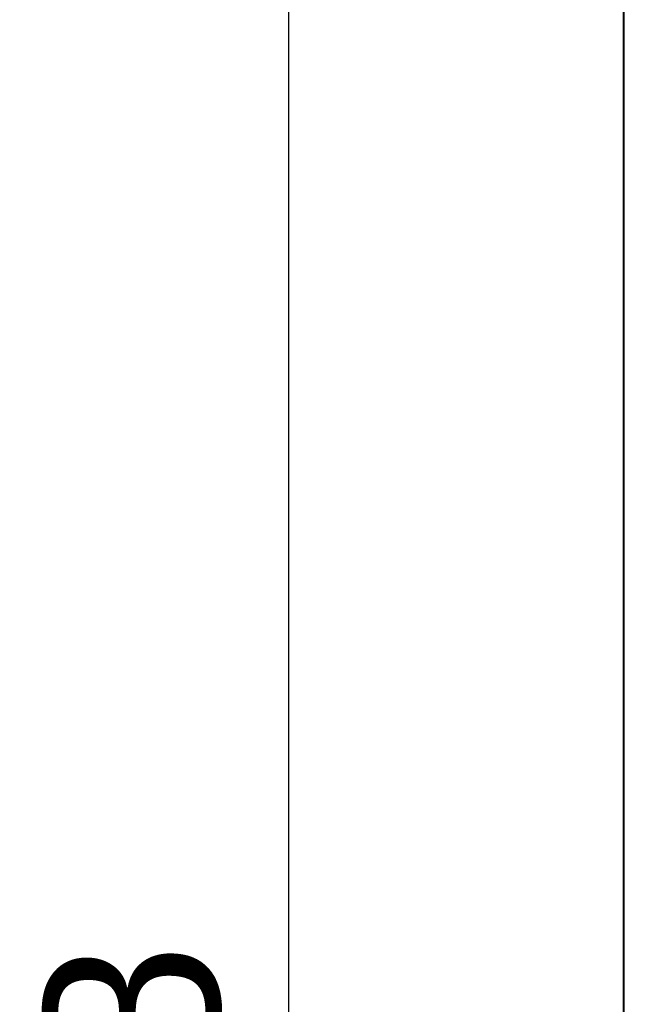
# Model space of a CAD drawing. Extents: x 11458 to 11780, y -1544 to -1214.
# Tile 15 of 35: x 11458 to 11486, y -1344 to -1299. Entities that reach past the tile are written whole.
import ezdxf

# ---------------------------------------------------------------- set-up
doc = ezdxf.new("R2010")
doc.units = 0
doc.layers.get('DEFPOINTS').update_dxf_attribs({"color": 8, "linetype": 'CONTINUOUS'})
doc.layers.add('2', color=2, linetype='CONTINUOUS')
doc.styles.get("Standard").update_dxf_attribs({"font": 'ARIAL.TTF'})
doc.dimstyles.new('ISO-25', dxfattribs={"dimtxt": 8, "dimasz": 8, "dimexe": 1, "dimexo": 1, "dimgap": 3, "dimtad": 1, "dimtxsty": 'STANDARD', "dimcen": 0, "dimclrd": 256, "dimclre": 256, "dimclrt": 2, "dimazin": 3, "dimtfac": 1, "dimtmove": 0, "dimatfit": 3})

# ---------------------------------------------------------------- blocks, each defined once
blk = doc.blocks.new('*D150')
at = {"layer": '2', "color": 7}
for p, q in [((11489.6, -1266.295), (11469.321, -1266.295)), ((11470.321, -1274.295), (11470.321, -1426.295)), ((11502.407, -1434.295), (11469.321, -1434.295))]:
    blk.add_line(p, q, dxfattribs=at)
for points in [[(11468.987, -1274.295), (11471.654, -1274.295), (11470.321, -1266.295)], [(11468.987, -1426.295), (11471.654, -1426.295), (11470.321, -1434.295)]]:
    blk.add_solid(points, dxfattribs=at)
at = {"layer": 'DEFPOINTS', "color": 0}
for p in [(11490.6, -1266.295), (11470.321, -1434.295), (11503.407, -1434.295)]:
    blk.add_point(p, dxfattribs=at)
at = {"layer": '2', "color": 7, "insert": (11463.236, -1350.295), "char_height": 8, "attachment_point": 5, "rotation": 90}
blk.add_mtext('168', dxfattribs=at)

msp = doc.modelspace()

# ---------------------------------------------------------------- linework, layer by layer
at = {"layer": '2', "color": 7}
for p, q in [((11485.6, -1421.295), (11485.6, -1271.295)), ((11485.626, -1271.314), (11485.626, -1421.275))]:
    msp.add_line(p, q, dxfattribs=at)

# ---------------------------------------------------------------- dimensions: what is measured, and where the dimension line sits
dim = msp.add_linear_dim(base=(11470.321, -1434.295), p1=(11490.6, -1266.295), p2=(11503.407, -1434.295), angle=90, dimstyle='ISO-25', override={"dimclrd": 7, "dimclre": 7, "dimclrt": 7}, dxfattribs=at)
dim.commit()
dim.dimension.update_dxf_attribs({"geometry": '*D150', "text_midpoint": (11463.236, -1350.295)})

doc.saveas('drawing.dxf')
